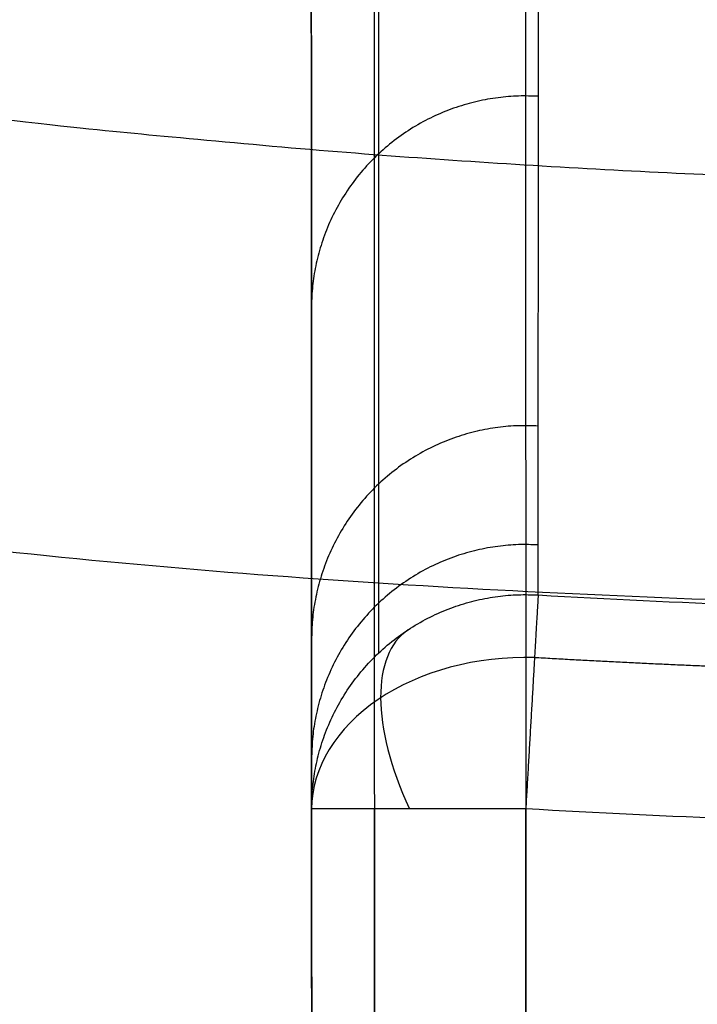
# Model space of a CAD drawing. Header units: millimetres. Extents: x 3.2 to 21.4, y -2.1 to 15.1.
# Tile 9 of 256: x 12.009 to 12.167, y 3.928 to 4.158. Entities that reach past the tile are written whole.
import ezdxf

# ---------------------------------------------------------------- set-up
doc = ezdxf.new("R2010")
doc.units = ezdxf.units.MM
doc.header["$MEASUREMENT"] = 0
doc.layers.add('Default', color=7, linetype='Continuous', true_color=0x000000)

msp = doc.modelspace()

# ---------------------------------------------------------------- linework, layer by layer
at = {"layer": 'Default', "extrusion": (-1.427019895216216e-05, 5.42983788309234e-07, 0.9999999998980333)}
msp.add_arc((12.2730531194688, 6.498111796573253, 11.87665484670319), 2.478968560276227, 266.6870817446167, 268.9545214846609, dxfattribs=at)
at = {"layer": 'Default', "extrusion": (0.735322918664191, 0.4824562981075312, 0.4759581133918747)}
msp.add_arc((-3.330337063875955, 4.582018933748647, 16.48690210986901), 0.04999999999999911, 0.1394519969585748, 72.47523045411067, dxfattribs=at)
at = {"layer": 'Default', "extrusion": (0, -0.702296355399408, 0.7118847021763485)}
msp.add_arc((12.12673750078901, 11.1696108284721, 5.664788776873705), 0.04999886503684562, 87.64695643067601, 179.5762089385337, dxfattribs=at)
at = {"layer": 'Default'}
for points, knots in [([(12.27288175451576, 15.09811619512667, 0.6500000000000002), (11.76624561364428, 15.09817927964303, 0.6499749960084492), (10.71460749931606, 15.00806529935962, 0.6533656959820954), (9.097502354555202, 14.55175671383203, 0.6676409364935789), (7.538986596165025, 13.75068135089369, 0.6835803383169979), (6.147818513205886, 12.62318343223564, 0.6905771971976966), (5.020319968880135, 11.2319920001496, 0.6835761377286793), (4.352739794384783, 9.933306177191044, 0.670324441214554), (3.990923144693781, 8.864827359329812, 0.6604670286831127), (3.80312607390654, 8.061365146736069, 0.6545354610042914), (3.713276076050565, 7.3999797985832, 0.6514330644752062), (3.678482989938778, 6.880220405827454, 0.6502069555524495), (3.670081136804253, 6.498116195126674, 0.649906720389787), (3.678482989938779, 6.11601198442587, 0.6502069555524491), (3.713276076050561, 5.596252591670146, 0.6514330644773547), (3.80312607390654, 4.934867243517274, 0.6545354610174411), (3.990923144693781, 4.13140503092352, 0.6604670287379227), (4.35273979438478, 3.062926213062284, 0.6703244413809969), (5.020319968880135, 1.764240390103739, 0.6835761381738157), (6.147818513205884, 0.3730489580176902, 0.6905771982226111), (7.538986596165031, -0.7544489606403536, 0.6835803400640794), (9.097502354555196, -1.555524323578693, 0.6676409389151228), (10.71460749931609, -2.011832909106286, 0.6533656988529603), (11.76624561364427, -2.1019468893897, 0.6499749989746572), (12.27288175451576, -2.101883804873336, 0.6500000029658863)], [0, 0, 0, 0, 1.659111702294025, 3.318223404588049, 4.977335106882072, 6.636446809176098, 8.295558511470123, 9.954670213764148, 10.78422606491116, 11.61378191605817, 12.44333776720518, 12.85811569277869, 13.2728936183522, 13.6876715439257, 14.10244946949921, 14.93200532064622, 15.76156117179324, 16.59111702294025, 18.25022872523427, 19.9093404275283, 21.56845212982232, 23.22756383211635, 24.88667553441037, 26.5457872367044, 26.5457872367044, 26.5457872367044, 26.5457872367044]), ([(12.27288175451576, 15.09811619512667, 0.3), (11.76624561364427, 15.09817927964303, 0.2999749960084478), (10.71460749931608, 15.00806529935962, 0.303365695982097), (9.097502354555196, 14.55175671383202, 0.3176409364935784), (7.53898659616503, 13.75068135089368, 0.333580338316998), (6.147818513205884, 12.62318343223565, 0.3405771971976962), (5.020319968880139, 11.2319920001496, 0.3335761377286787), (4.352739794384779, 9.933306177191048, 0.3203244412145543), (3.990923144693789, 8.864827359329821, 0.3104670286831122), (3.80312607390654, 8.061365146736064, 0.3045354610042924), (3.713276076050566, 7.399979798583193, 0.3014330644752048), (3.678482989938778, 6.880220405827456, 0.3002069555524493), (3.670081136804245, 6.498116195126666, 0.2999067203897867), (3.678482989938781, 6.116011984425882, 0.3002069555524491), (3.713276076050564, 5.596252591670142, 0.301433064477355), (3.803126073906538, 4.934867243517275, 0.3045354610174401), (3.990923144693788, 4.131405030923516, 0.3104670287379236), (4.352739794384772, 3.062926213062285, 0.3203244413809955), (5.020319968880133, 1.764240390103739, 0.3335761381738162), (6.147818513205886, 0.3730489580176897, 0.3405771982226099), (7.538986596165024, -0.7544489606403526, 0.3335803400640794), (9.0975023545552, -1.555524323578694, 0.3176409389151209), (10.71460749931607, -2.011832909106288, 0.3033656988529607), (11.76624561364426, -2.1019468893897, 0.2999749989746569), (12.27288175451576, -2.101883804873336, 0.3000000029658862)], [-17.91769682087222, -17.91769682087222, -17.91769682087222, -17.91769682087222, -16.22909076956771, -14.5404847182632, -12.85187866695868, -11.16327261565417, -9.474666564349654, -7.786060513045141, -6.941757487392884, -6.097454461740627, -5.25315143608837, -4.830999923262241, -4.408848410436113, -3.986696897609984, -3.564545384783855, -2.720242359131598, -1.875939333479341, -1.031636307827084, 0.6569697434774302, 2.345575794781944, 4.034181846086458, 5.722787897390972, 7.411393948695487, 9.100000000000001, 9.100000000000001, 9.100000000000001, 9.100000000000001]), ([(12.27288175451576, 15.09811619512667, 0.4750000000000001), (11.76624561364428, 15.09817927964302, 0.4749749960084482), (10.71460749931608, 15.00806529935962, 0.4783656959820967), (9.097502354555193, 14.55175671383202, 0.4926409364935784), (7.53898659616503, 13.75068135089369, 0.508580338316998), (6.14781851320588, 12.62318343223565, 0.5155771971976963), (5.020319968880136, 11.23199200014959, 0.5085761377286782), (4.352739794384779, 9.93330617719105, 0.4953244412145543), (3.990923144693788, 8.864827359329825, 0.4854670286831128), (3.803126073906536, 8.061365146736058, 0.479535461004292), (3.713276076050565, 7.399979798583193, 0.4764330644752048), (3.678482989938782, 6.880220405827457, 0.4752069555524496), (3.670081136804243, 6.498116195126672, 0.4749067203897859), (3.678482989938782, 6.116011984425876, 0.4752069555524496), (3.713276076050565, 5.596252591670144, 0.4764330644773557), (3.803126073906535, 4.934867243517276, 0.4795354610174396), (3.990923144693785, 4.131405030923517, 0.4854670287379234), (4.352739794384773, 3.062926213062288, 0.495324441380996), (5.020319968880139, 1.76424039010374, 0.5085761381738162), (6.147818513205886, 0.3730489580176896, 0.5155771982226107), (7.538986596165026, -0.7544489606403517, 0.508580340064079), (9.097502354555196, -1.555524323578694, 0.4926409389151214), (10.71460749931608, -2.011832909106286, 0.4783656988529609), (11.76624561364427, -2.101946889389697, 0.4749749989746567), (12.27288175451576, -2.101883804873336, 0.4750000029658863)], [-17.91769682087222, -17.91769682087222, -17.91769682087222, -17.91769682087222, -16.22909076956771, -14.5404847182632, -12.85187866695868, -11.16327261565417, -9.474666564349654, -7.786060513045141, -6.941757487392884, -6.097454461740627, -5.25315143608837, -4.830999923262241, -4.408848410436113, -3.986696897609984, -3.564545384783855, -2.720242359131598, -1.875939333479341, -1.031636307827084, 0.6569697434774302, 2.345575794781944, 4.034181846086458, 5.722787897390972, 7.411393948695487, 9.100000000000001, 9.100000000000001, 9.100000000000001, 9.100000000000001]), ([(12.27288175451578, 15.08758444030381, 0.7055886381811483), (11.19368508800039, 15.08797410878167, 0.7051032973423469), (8.945070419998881, 14.65912034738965, 0.7240309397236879), (6.027593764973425, 12.74347187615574, 0.7538874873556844), (4.111749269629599, 9.8258830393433, 0.7238311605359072), (3.477546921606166, 6.498116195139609, 0.6968329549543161), (4.111749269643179, 3.170349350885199, 0.7238311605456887), (6.02759376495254, 0.2527605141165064, 0.753887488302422), (8.945070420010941, -1.66288795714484, 0.7240309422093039), (11.19368508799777, -2.091741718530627, 0.7051033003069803), (12.27288175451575, -2.091352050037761, 0.7055886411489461)], [0, 0, 0, 0, 3.185229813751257, 6.636446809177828, 10.08766380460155, 13.27289361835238, 16.45812343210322, 19.90934042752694, 23.36055742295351, 26.5457872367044, 26.5457872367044, 26.5457872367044, 26.5457872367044]), ([(12.27288175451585, 15.05418221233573, 0.7576249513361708), (11.19788180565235, 15.05457036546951, 0.7571471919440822), (8.958011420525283, 14.62738430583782, 0.7757819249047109), (6.05188008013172, 12.71918529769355, 0.8051767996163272), (4.143485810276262, 9.81294221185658, 0.7755853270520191), (3.511749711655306, 6.498116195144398, 0.7490046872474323), (4.143485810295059, 3.183290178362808, 0.775585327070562), (6.051880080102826, 0.2770470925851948, 0.8051768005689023), (8.95801142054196, -1.631151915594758, 0.7757819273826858), (11.19788180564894, -2.058337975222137, 0.7571471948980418), (12.27288175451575, -2.057949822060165, 0.757624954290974)], [0, 0, 0, 0, 3.185229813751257, 6.636446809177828, 10.08766380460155, 13.27289361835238, 16.45812343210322, 19.90934042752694, 23.36055742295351, 26.5457872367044, 26.5457872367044, 26.5457872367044, 26.5457872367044]), ([(12.27288175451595, 15.00333040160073, 0.7928216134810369), (11.20427092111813, 15.0037162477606, 0.7923552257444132), (8.977712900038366, 14.57906911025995, 0.810550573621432), (6.088853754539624, 12.68221122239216, 0.8392529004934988), (4.191801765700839, 9.79324099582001, 0.8103587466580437), (3.563820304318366, 6.498116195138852, 0.7844044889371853), (4.191801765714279, 3.202991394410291, 0.8103587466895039), (6.088853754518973, 0.3140211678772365, 0.8392529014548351), (8.977712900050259, -1.58283672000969, 0.8105505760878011), (11.20427092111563, -2.007483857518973, 0.7923552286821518), (12.27288175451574, -2.007098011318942, 0.7928216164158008)], [0, 0, 0, 0, 3.185229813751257, 6.636446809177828, 10.08766380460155, 13.27289361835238, 16.45812343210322, 19.90934042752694, 23.36055742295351, 26.5457872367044, 26.5457872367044, 26.5457872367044, 26.5457872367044]), ([(12.27288175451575, 14.9481161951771, 0.8052896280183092), (11.99636225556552, 14.94821601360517, 0.8052861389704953), (11.71985858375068, 14.93455357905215, 0.8057527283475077), (11.16948184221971, 14.88022146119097, 0.8075424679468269), (10.89560947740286, 14.83954896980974, 0.808864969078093), (10.35315295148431, 14.73171056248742, 0.8121621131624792), (10.08454915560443, 14.66454047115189, 0.8141356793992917), (9.687500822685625, 14.54426992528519, 0.8173644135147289), (9.556296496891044, 14.50098236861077, 0.8184833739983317), (9.295795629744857, 14.40783815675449, 0.8207709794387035), (9.166897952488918, 14.35811964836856, 0.8219362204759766), (8.528199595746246, 14.09334976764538, 0.8277750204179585), (8.038323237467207, 13.8309167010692, 0.832423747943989), (7.348511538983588, 13.37012247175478, 0.8373698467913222), (7.126039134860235, 13.20530798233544, 0.8386878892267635), (6.69832206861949, 12.85472990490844, 0.8404669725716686), (6.493078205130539, 12.66897218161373, 0.8409274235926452), (6.102035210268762, 12.27793597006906, 0.8409278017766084), (5.916271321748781, 12.07269234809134, 0.8404677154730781), (5.565680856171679, 11.64497446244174, 0.8386893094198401), (5.400858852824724, 11.42249893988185, 0.837371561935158), (4.940053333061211, 10.73268517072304, 0.8324263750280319), (4.677614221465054, 10.2428002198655, 0.8277781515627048), (4.412868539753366, 9.604090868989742, 0.821940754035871), (4.363157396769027, 9.475193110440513, 0.8207758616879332), (4.270029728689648, 9.214692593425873, 0.8184890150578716), (4.226751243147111, 9.083488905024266, 0.8173704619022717), (4.1065056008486, 8.686441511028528, 0.8141428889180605), (4.039350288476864, 8.4178407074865, 0.8121700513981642), (3.931513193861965, 7.875388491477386, 0.8088733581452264), (3.890827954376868, 7.6015182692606, 0.8075505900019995), (3.836419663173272, 7.051144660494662, 0.8057584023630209), (3.822693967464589, 6.774639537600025, 0.8052896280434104), (3.822693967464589, 6.221591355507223, 0.805289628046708), (3.836419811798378, 5.945084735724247, 0.8057584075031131), (3.890828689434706, 5.394708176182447, 0.8075506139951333), (3.931514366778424, 5.120836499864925, 0.8088733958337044), (4.039352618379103, 4.57838146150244, 0.8121701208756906), (4.106508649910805, 4.309779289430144, 0.814142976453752), (4.226755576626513, 3.912729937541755, 0.8173705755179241), (4.270034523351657, 3.781525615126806, 0.8184891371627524), (4.363163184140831, 3.521023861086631, 0.8207759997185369), (4.412874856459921, 3.392125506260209, 0.8219408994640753), (4.677621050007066, 2.753418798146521, 0.8277782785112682), (4.940059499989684, 2.263536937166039, 0.8324264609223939), (5.400863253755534, 1.573727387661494, 0.8373716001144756), (5.56568453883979, 1.351253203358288, 0.8386893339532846), (5.916273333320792, 0.9235378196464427, 0.8404677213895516), (6.102036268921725, 0.7182953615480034, 0.840927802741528), (6.493079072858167, 0.3272593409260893, 0.8409274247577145), (6.698323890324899, 0.1415008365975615, 0.8404669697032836), (7.126043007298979, -0.2090786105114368, 0.8386878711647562), (7.348516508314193, -0.3738936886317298, 0.8373698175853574), (8.03833166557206, -0.834689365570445, 0.8324236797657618), (8.528210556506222, -1.097122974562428, 0.827774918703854), (9.166911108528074, -1.361892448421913, 0.8219361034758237), (9.29580832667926, -1.411610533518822, 0.8207708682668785), (9.556308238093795, -1.504753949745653, 0.8184832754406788), (9.687512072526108, -1.548041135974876, 0.8173643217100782), (10.08455886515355, -1.668310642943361, 0.8141356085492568), (10.3531615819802, -1.735480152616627, 0.8121620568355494), (10.895615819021, -1.843317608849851, 0.8088649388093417), (11.16948698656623, -1.88398973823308, 0.8075424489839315), (11.71986120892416, -1.938321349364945, 0.8057527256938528), (11.99636357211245, -1.951983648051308, 0.8052861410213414), (12.27288175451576, -1.951883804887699, 0.8052896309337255)], [1.768157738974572e-15, 1.768157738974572e-15, 1.768157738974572e-15, 1.768157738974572e-15, 0.8294281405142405, 0.8294281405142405, 1.658942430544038, 1.658942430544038, 2.488462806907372, 2.488462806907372, 2.903405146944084, 2.903405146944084, 3.318334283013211, 3.318334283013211, 4.97740078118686, 4.97740078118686, 5.806982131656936, 5.806982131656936, 6.636441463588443, 6.636441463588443, 7.465908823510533, 7.465908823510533, 8.295507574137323, 8.295507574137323, 9.95458028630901, 9.95458028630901, 10.36950111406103, 10.36950111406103, 10.78443223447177, 10.78443223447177, 11.61393692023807, 11.61393692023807, 12.44345225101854, 12.44345225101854, 13.27289364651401, 13.27289364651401, 14.10233953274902, 14.10233953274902, 14.93185935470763, 14.93185935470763, 15.7613685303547, 15.7613685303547, 16.17630189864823, 16.17630189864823, 16.59122497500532, 16.59122497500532, 18.25028870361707, 18.25028870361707, 19.07988295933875, 19.07988295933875, 19.90934582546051, 19.90934582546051, 20.73880883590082, 20.73880883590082, 21.56839386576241, 21.56839386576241, 23.22746771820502, 23.22746771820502, 23.64239510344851, 23.64239510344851, 24.05733568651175, 24.05733568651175, 24.88685248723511, 24.88685248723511, 25.71636305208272, 25.71636305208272, 26.5457872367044, 26.5457872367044, 26.5457872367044, 26.5457872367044]), ([(12.12962623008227, 4.023292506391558, 11.87682575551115), (12.12963025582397, 4.023786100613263, 9.980918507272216), (12.12964443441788, 4.052728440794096, 9.010128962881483), (12.12968568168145, 4.116233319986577, 8.157841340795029), (12.1297142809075, 4.140749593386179, 7.97439510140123), (12.12974094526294, 4.192718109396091, 7.678176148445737), (12.12970388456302, 4.219730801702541, 7.558146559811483), (12.12967728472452, 4.307948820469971, 7.246639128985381), (12.12957188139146, 4.376749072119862, 7.110396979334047), (12.12912732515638, 4.561518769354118, 6.876568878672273), (12.12905327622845, 4.682990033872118, 6.77517174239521), (12.1293869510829, 4.870330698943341, 6.608923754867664), (12.12955565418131, 4.93329992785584, 6.551380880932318), (12.13009100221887, 5.052768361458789, 6.426552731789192), (12.13042041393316, 5.10891256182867, 6.358725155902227), (12.13125510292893, 5.259267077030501, 6.136755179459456), (12.13183597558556, 5.337488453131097, 5.967318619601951), (12.13250632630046, 5.420648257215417, 5.714821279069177), (12.13267307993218, 5.442614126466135, 5.634693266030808), (12.13293847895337, 5.475221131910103, 5.463721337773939), (12.13304594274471, 5.4861022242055, 5.357792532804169), (12.13323320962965, 5.507884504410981, 4.633035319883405), (12.13315323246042, 5.507927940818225, 3.607208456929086), (12.13320095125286, 5.507914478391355, 1.116973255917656)], [0.01228234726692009, 0.01228234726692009, 0.01228234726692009, 0.01228234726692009, 1.415824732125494, 1.415824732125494, 2.117596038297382, 2.117596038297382, 2.819367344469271, 2.819367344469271, 4.222909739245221, 4.222909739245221, 5.626451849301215, 5.626451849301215, 6.328222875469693, 6.328222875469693, 7.029993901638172, 7.029993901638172, 8.433538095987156, 8.433538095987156, 9.13530875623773, 9.13530875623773, 9.837079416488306, 9.837079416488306, 11.24062219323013, 11.24062219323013, 11.24062219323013, 11.24062219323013]), ([(12.07673748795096, 3.973392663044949, 11.87681476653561), (12.07673715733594, 3.974365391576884, 10.93183012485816), (12.07673604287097, 3.977580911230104, 9.638403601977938), (12.07671143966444, 4.047655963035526, 8.272282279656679), (12.07668564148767, 4.121102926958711, 7.782648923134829), (12.07667001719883, 4.165582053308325, 7.574221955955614), (12.07665170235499, 4.217719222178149, 7.372029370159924), (12.07662646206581, 4.289568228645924, 7.181132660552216), (12.07659114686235, 4.390093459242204, 7.004308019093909), (12.07654630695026, 4.517728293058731, 6.857810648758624), (12.07649840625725, 4.654074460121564, 6.732474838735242), (12.07643692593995, 4.829073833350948, 6.580546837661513), (12.07633456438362, 5.120439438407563, 6.307390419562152), (12.07627024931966, 5.303514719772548, 5.939608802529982), (12.07623658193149, 5.399354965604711, 5.605652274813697), (12.07622757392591, 5.424999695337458, 5.461727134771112), (12.07622508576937, 5.432085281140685, 5.359412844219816), (12.07622291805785, 5.438258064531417, 5.278122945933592), (12.07621795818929, 5.452388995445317, 4.877656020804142), (12.0762168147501, 5.455667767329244, 4.157431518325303), (12.07621581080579, 5.458559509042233, 3.138337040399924), (12.07621601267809, 5.458018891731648, 2.124826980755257), (12.07621583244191, 5.458554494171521, 1.451131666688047), (12.07621589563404, 5.458385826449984, 1.117115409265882)], [0.04997375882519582, 0.04997375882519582, 0.04997375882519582, 0.04997375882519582, 2.883529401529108, 3.932494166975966, 4.149976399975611, 4.367458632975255, 4.571806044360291, 4.776153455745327, 4.977832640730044, 5.17951182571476, 5.35652363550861, 5.533535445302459, 5.874726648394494, 6.549326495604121, 6.736207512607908, 6.923088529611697, 6.984096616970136, 7.045104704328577, 7.167120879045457, 8.186291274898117, 9.205461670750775, 10.22463206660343, 11.2266442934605, 11.2266442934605, 11.2266442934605, 11.2266442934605])]:
    msp.add_open_spline(points, degree=3, knots=knots, dxfattribs=at)
for points, weights, degree, knots in [([(12.27288175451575, -2.101883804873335), (3.672881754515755, -2.101883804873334), (3.672881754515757, 6.498116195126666), (3.672881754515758, 15.09811619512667), (12.27288175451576, 15.09811619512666)], [1, 0.7071067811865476, 1, 0.7071067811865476, 1], 2, [-40.52654523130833, -40.52654523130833, -40.52654523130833, -27.01769682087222, -27.01769682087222, -13.50884841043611, -13.50884841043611, -13.50884841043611]), ([(12.27288175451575, -2.101883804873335, 0.3), (3.672881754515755, -2.101883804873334, 0.3), (3.672881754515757, 6.498116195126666, 0.3), (3.672881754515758, 15.09811619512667, 0.3), (12.27288175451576, 15.09811619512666, 0.3)], [1, 0.7071067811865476, 1, 0.7071067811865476, 1], 2, [-40.52654523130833, -40.52654523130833, -40.52654523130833, -27.01769682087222, -27.01769682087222, -13.50884841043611, -13.50884841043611, -13.50884841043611]), ([(12.27288175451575, -2.101883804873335, 0.15), (3.672881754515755, -2.101883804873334, 0.15), (3.672881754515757, 6.498116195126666, 0.15), (3.672881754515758, 15.09811619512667, 0.15), (12.27288175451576, 15.09811619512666, 0.15)], [1, 0.7071067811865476, 1, 0.7071067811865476, 1], 2, [-40.52654523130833, -40.52654523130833, -40.52654523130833, -27.01769682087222, -27.01769682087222, -13.50884841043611, -13.50884841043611, -13.50884841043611]), ([(11.61895400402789, -1.097795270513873, 12.02610938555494), (4.023042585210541, -0.4438669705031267, 12.02610938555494), (4.676970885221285, 7.152044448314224, 12.02610934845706), (5.330899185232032, 14.74795586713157, 12.02610931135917), (12.92681060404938, 14.09402756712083, 12.02610931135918), (20.52272202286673, 13.44009926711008, 12.02610931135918), (19.86879372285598, 5.844187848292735, 12.02610934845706), (19.21486542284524, -1.751723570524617, 12.02610938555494), (11.61895400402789, -1.097795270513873, 12.02610938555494)], [1, 0.7071067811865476, 1, 0.7071067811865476, 1, 0.7071067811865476, 1, 0.7071067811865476, 1], 2, [0, 0, 0, 11.81948984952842, 11.81948984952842, 23.63897969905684, 23.63897969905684, 35.45846954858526, 35.45846954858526, 47.27795939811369, 47.27795939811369, 47.27795939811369]), ([(11.62073044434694, -1.077160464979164, 11.95242822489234), (10.66892859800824, -0.9955694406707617, 11.95242822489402), (8.718378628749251, -0.446618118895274, 11.95242822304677), (6.29082202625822, 1.464336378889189, 11.95242821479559), (4.822709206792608, 4.182915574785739, 11.95242820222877), (4.51604247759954, 7.165875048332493, 11.95242818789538), (5.328033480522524, 10.05263665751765, 11.9524281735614), (7.239159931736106, 12.4801403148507, 11.95242816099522), (9.957650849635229, 13.9483596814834, 11.95242815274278), (12.94067162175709, 14.25490805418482, 11.95242815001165), (15.82735552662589, 13.44300377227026, 11.95242815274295), (18.25499303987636, 11.53179410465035, 11.95242816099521), (19.72302617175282, 8.81338042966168, 11.95242817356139), (20.02973491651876, 5.830307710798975, 11.95242818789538), (19.21772931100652, 2.943656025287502, 11.95242820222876), (17.3065950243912, 0.5159934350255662, 11.95242821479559), (14.58814086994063, -0.9519427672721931, 11.95242822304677), (12.57247472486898, -1.159444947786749, 11.95242822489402), (11.62073044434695, -1.077160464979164, 11.95242822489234)], [0.853553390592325, 0.8535533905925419, 0.8535533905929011, 0.8535533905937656, 0.8535533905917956, 0.8535533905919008, 0.853553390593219, 0.8535533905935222, 0.8535533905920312, 0.8535533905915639, 0.8535533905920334, 0.8535533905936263, 0.8535533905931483, 0.853553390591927, 0.8535533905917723, 0.8535533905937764, 0.8535533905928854, 0.8535533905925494, 0.853553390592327], 3, [0, 0, 0, 0, 2.836441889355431, 5.909744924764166, 8.983047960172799, 11.8194898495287, 14.65593173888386, 17.72923477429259, 20.80253780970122, 23.63897969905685, 26.47542158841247, 29.5487246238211, 32.62202765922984, 35.45846954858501, 38.29491143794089, 41.36821447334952, 44.44151750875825, 47.27795939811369, 47.27795939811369, 47.27795939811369, 47.27795939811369]), ([(11.6264553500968, -1.010661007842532, 11.91497275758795), (19.13523250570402, -1.657087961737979, 11.91497275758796), (19.78165945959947, 5.851689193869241, 11.91497272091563), (20.42808641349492, 13.36046634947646, 11.91497268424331), (12.9193092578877, 14.00689330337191, 11.9149726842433), (5.410532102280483, 14.65332025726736, 11.9149726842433), (4.764105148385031, 7.144543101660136, 11.91497272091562), (4.117678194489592, -0.3642340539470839, 11.91497275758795), (11.6264553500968, -1.010661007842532, 11.91497275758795)], [1, 0.7071067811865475, 1, 0.7071067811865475, 1, 0.7071067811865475, 1, 0.7071067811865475, 1], 2, [-6.283185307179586, -6.283185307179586, -6.283185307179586, -4.71238898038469, -4.71238898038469, -3.141592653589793, -3.141592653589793, -1.570796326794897, -1.570796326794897, 0, 0, 0]), ([(11.62645535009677, -1.01066100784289, 11.91497275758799), (4.117678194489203, -0.3642340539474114, 11.91497275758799), (4.764105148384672, 7.144543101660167, 11.91497272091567), (5.410532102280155, 14.65332025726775, 11.91497268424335), (12.91930925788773, 14.00689330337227, 11.91497268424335), (20.42808641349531, 13.36046634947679, 11.91497268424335), (19.78165945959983, 5.851689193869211, 11.91497272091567), (19.13523250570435, -1.657087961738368, 11.914972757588), (11.62645535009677, -1.01066100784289, 11.91497275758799)], [1, 0.7071067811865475, 1, 0.7071067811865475, 1, 0.7071067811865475, 1, 0.7071067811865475, 1], 2, [0, 0, 0, 11.81948984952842, 11.81948984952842, 23.63897969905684, 23.63897969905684, 35.45846954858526, 35.45846954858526, 47.27795939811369, 47.27795939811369, 47.27795939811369]), ([(11.63497224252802, -0.9117303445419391, 11.90313272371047), (19.04481873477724, -1.549640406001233, 11.90313272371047), (19.68272879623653, 5.860206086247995, 11.90313268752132), (20.32063885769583, 13.27005257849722, 11.90313265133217), (12.9107923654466, 13.90796263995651, 11.90313265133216), (5.500945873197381, 14.54587270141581, 11.90313265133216), (4.863035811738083, 7.136026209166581, 11.90313268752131), (4.225125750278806, -0.2738202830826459, 11.90313272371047), (11.63497224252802, -0.9117303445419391, 11.90313272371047)], [1, 0.7071067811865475, 1, 0.7071067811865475, 1, 0.7071067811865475, 1, 0.7071067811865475, 1], 2, [-6.283185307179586, -6.283185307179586, -6.283185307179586, -4.71238898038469, -4.71238898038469, -3.141592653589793, -3.141592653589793, -1.570796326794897, -1.570796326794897, 0, 0, 0]), ([(11.71189346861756, -0.01822746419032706, 21.11340725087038), (5.195549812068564, 0.5427613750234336, 21.11340725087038), (5.756538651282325, 7.059105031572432, 21.11340721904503), (6.317527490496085, 13.57544868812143, 21.11340718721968), (12.83387114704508, 13.01445984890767, 21.11340718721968), (19.35021480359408, 12.45347100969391, 21.11340718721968), (18.78922596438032, 5.937127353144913, 21.11340721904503), (18.22823712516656, -0.579216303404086, 21.11340725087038), (11.71189346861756, -0.01822746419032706, 21.11340725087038)], [1, 0.7071067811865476, 1, 0.7071067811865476, 1, 0.7071067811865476, 1, 0.7071067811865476, 1], 2, [0, 0, 0, 1.570796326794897, 1.570796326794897, 3.141592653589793, 3.141592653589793, 4.71238898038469, 4.71238898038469, 6.283185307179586, 6.283185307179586, 6.283185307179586]), ([(11.72892725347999, 0.1796338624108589, 21.08972718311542), (5.410444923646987, 0.7235889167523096, 21.08972718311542), (5.954399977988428, 7.042071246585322, 21.08972715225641), (6.498355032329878, 13.36055357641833, 21.0897271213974), (12.81683736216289, 12.81659852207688, 21.0897271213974), (19.13531969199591, 12.27264346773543, 21.0897271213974), (18.59136463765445, 5.954161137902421, 21.08972715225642), (18.047409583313, -0.364321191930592, 21.08972718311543), (11.72892725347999, 0.1796338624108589, 21.08972718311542)], [1, 0.7071067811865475, 1, 0.7071067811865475, 1, 0.7071067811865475, 1, 0.7071067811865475, 1], 2, [0, 0, 0, 1.570796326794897, 1.570796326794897, 3.141592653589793, 3.141592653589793, 4.71238898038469, 4.71238898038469, 6.283185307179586, 6.283185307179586, 6.283185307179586]), ([(11.80483293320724, 1.061340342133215, 30.20070511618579), (17.24160882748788, 0.5932909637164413, 30.20070511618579), (17.70965820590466, 6.03006685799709, 30.20070508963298), (18.17770758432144, 11.46684275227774, 30.20070506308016), (12.74093169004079, 11.93489213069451, 30.20070506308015), (7.304155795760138, 12.40294150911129, 30.20070506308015), (6.836106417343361, 6.966165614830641, 30.20070508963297), (6.368057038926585, 1.529389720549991, 30.20070511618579), (11.80483293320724, 1.061340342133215, 30.20070511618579)], [1, 0.7071067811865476, 1, 0.7071067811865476, 1, 0.7071067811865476, 1, 0.7071067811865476, 1], 2, [0, 0, 0, 8.415468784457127, 8.415468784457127, 16.83093756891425, 16.83093756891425, 25.24640635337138, 25.24640635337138, 33.66187513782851, 33.66187513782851, 33.66187513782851]), ([(11.80804557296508, 1.098657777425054, 30.26745054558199), (12.4864224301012, 1.040007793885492, 30.26745054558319), (13.92314098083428, 1.187909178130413, 30.26745054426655), (15.86077640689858, 2.234216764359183, 30.26745053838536), (17.22299402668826, 3.96458920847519, 30.26745052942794), (17.80175138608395, 6.022121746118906, 30.2674505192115), (17.58317187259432, 8.14837277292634, 30.26745050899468), (16.53673707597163, 10.08599196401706, 30.26745050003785), (14.80643960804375, 11.44827365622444, 30.26745049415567), (12.74884960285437, 12.02695536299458, 30.26745049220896), (10.62266371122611, 11.80842728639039, 30.2674504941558), (8.684940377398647, 10.76195035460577, 30.26745050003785), (7.322798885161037, 9.031684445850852, 30.26745050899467), (6.743998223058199, 6.974077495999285, 30.26745051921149), (6.962601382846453, 4.847901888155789, 30.26745052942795), (8.009022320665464, 2.910170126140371, 30.26745053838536), (9.739328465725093, 1.548091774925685, 30.26745054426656), (11.12962466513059, 1.156813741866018, 30.26745054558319), (11.80804557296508, 1.098657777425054, 30.26745054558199)], [0.8535533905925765, 0.8535533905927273, 0.8535533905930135, 0.8535533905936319, 0.8535533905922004, 0.8535533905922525, 0.8535533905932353, 0.8535533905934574, 0.8535533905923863, 0.8535533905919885, 0.8535533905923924, 0.8535533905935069, 0.8535533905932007, 0.8535533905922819, 0.8535533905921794, 0.8535533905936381, 0.8535533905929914, 0.8535533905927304, 0.8535533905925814], 3, [0, 0, 0, 0, 2.019544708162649, 4.207734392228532, 6.395924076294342, 8.415468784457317, 10.43501349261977, 12.62320317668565, 14.81139286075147, 16.83093756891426, 18.85048227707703, 21.03867196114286, 23.22686164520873, 25.24640635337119, 27.26595106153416, 29.45414074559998, 31.64233042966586, 33.66187513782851, 33.66187513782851, 33.66187513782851, 33.66187513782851]), ([(11.81436537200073, 1.17206740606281, 30.28816167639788), (17.14041420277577, 0.7135504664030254, 30.28816167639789), (17.59893114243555, 6.039599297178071, 30.28816165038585), (18.05744808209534, 11.36564812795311, 30.28816162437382), (12.7313992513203, 11.8241650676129, 30.28816162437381), (7.40535042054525, 12.28268200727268, 30.28816162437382), (6.946833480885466, 6.95663317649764, 30.28816165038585), (6.488316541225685, 1.630584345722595, 30.28816167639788), (11.81436537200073, 1.17206740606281, 30.28816167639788)], [1, 0.7071067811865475, 1, 0.7071067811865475, 1, 0.7071067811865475, 1, 0.7071067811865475, 1], 2, [0, 0, 0, 8.415468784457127, 8.415468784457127, 16.83093756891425, 16.83093756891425, 25.24640635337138, 25.24640635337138, 33.66187513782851, 33.66187513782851, 33.66187513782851]), ([(11.81436537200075, 1.172067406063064, 30.28816167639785), (6.488316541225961, 1.630584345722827, 30.28816167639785), (6.946833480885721, 6.956633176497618, 30.28816165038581), (7.405350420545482, 12.28268200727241, 30.28816162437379), (12.73139925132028, 11.82416506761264, 30.28816162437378), (18.05744808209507, 11.36564812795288, 30.28816162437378), (17.5989311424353, 6.039599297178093, 30.28816165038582), (17.14041420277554, 0.7135504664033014, 30.28816167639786), (11.81436537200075, 1.172067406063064, 30.28816167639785)], [1, 0.7071067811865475, 1, 0.7071067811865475, 1, 0.7071067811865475, 1, 0.7071067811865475, 1], 2, [0, 0, 0, 1.570796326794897, 1.570796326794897, 3.141592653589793, 3.141592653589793, 4.71238898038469, 4.71238898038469, 6.283185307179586, 6.283185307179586, 6.283185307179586]), ([(11.82288226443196, 1.270998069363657, 30.27632164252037), (6.595764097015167, 1.720998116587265, 30.27632164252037), (7.045764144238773, 6.948116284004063, 30.2763216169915), (7.495764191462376, 12.17523445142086, 30.27632159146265), (12.72288235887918, 11.72523440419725, 30.27632159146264), (17.95000052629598, 11.27523435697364, 30.27632159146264), (17.50000047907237, 6.048116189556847, 30.27632161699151), (17.05000043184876, 0.8209980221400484, 30.27632164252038), (11.82288226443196, 1.270998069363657, 30.27632164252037)], [1, 0.7071067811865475, 1, 0.7071067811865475, 1, 0.7071067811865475, 1, 0.7071067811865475, 1], 2, [0, 0, 0, 1.570796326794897, 1.570796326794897, 3.141592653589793, 3.141592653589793, 4.71238898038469, 4.71238898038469, 6.283185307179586, 6.283185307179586, 6.283185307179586]), ([(12.27288175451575, 4.0191183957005, 11.92681278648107), (14.75187955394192, 4.019118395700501, 11.92681278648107), (14.75187955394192, 6.498116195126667, 11.92681278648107), (14.75187955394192, 8.977113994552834, 11.92681278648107), (12.27288175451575, 8.977113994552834, 11.92681278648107), (9.793883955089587, 8.977113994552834, 11.92681278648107), (9.793883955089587, 6.498116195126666, 11.92681278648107), (9.793883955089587, 4.0191183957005, 11.92681278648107), (12.27288175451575, 4.0191183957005, 11.92681278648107)], [1, 0.7071067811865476, 1, 0.7071067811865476, 1, 0.7071067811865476, 1, 0.7071067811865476, 1], 2, [-11.24092654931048, -11.24092654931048, -11.24092654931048, -8.430694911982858, -8.430694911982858, -5.620463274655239, -5.620463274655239, -2.810231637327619, -2.810231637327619, 0, 0, 0]), ([(12.27288175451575, 4.1191183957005, 11.92681278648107), (12.56763801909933, 4.119118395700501, 11.92681278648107), (13.18413374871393, 4.232021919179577, 11.92681278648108), (14.00388844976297, 4.767109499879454, 11.92681278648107), (14.53897603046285, 5.586864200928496, 11.92681278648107), (14.65187955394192, 6.203359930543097, 11.92681278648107), (14.65187955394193, 6.498116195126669, 11.92681278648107), (14.65187955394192, 6.792872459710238, 11.92681278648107), (14.53897603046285, 7.409368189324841, 11.92681278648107), (14.00388844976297, 8.229122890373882, 11.92681278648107), (13.18413374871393, 8.76421047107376, 11.92681278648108), (12.56763801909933, 8.877113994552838, 11.92681278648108), (12.27288175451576, 8.877113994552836, 11.92681278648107), (11.97812548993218, 8.877113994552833, 11.92681278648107), (11.36162976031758, 8.764210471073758, 11.92681278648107), (10.54187505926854, 8.229122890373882, 11.92681278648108), (10.00678747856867, 7.409368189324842, 11.92681278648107), (9.893883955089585, 6.792872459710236, 11.92681278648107), (9.893883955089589, 6.498116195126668, 11.92681278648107), (9.893883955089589, 6.203359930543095, 11.92681278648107), (10.00678747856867, 5.586864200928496, 11.92681278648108), (10.54187505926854, 4.767109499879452, 11.92681278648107), (11.36162976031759, 4.232021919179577, 11.92681278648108), (11.97812548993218, 4.119118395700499, 11.92681278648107), (12.27288175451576, 4.1191183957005, 11.92681278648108)], [1, 0.9511844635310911, 0.877961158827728, 0.8413495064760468, 0.8779611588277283, 0.9511844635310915, 1, 0.9511844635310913, 0.8779611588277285, 0.8413495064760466, 0.8779611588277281, 0.9511844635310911, 1, 0.9511844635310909, 0.8779611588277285, 0.8413495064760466, 0.8779611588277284, 0.951184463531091, 1, 0.9511844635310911, 0.8779611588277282, 0.8413495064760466, 0.8779611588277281, 0.9511844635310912, 1], 3, [-11.24092654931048, -11.24092654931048, -11.24092654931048, -11.24092654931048, -10.53836863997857, -9.835810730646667, -9.133252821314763, -8.430694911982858, -8.430694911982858, -8.430694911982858, -7.728137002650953, -7.025579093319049, -6.323021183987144, -5.620463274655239, -5.620463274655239, -5.620463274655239, -4.917905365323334, -4.215347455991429, -3.512789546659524, -2.81023163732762, -2.81023163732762, -2.81023163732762, -2.107673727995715, -1.405115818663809, -0.7025579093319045, 0, 0, 0, 0]), ([(12.09241244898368, 4.009802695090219, 11.87681819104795), (12.09241162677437, 4.010993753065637, 11.28071612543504), (12.09241463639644, 4.011889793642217, 10.3355260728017), (12.09241239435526, 4.045054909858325, 9.04368421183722), (12.09241823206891, 4.087038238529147, 8.202295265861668), (12.09240658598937, 4.18127146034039, 7.651645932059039), (12.0923914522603, 4.253529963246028, 7.382733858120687), (12.09235072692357, 4.322310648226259, 7.196304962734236), (12.0922514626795, 4.420184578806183, 7.025638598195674), (12.09212078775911, 4.543133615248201, 6.883652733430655), (12.09207413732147, 4.678108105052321, 6.759746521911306), (12.09209916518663, 4.810122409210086, 6.645120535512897), (12.09219325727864, 4.938985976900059, 6.527440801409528), (12.09243733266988, 5.098917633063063, 6.359399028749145), (12.09278850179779, 5.25753262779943, 6.115480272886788), (12.09304202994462, 5.369242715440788, 5.845321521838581), (12.09323003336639, 5.436500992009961, 5.614143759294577), (12.09334342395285, 5.465232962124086, 5.445642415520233), (12.09336651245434, 5.474412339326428, 5.300362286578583), (12.09340411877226, 5.490249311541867, 4.889762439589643), (12.09341068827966, 5.494133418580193, 4.005799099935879), (12.09341837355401, 5.49697474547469, 2.652213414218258), (12.09341470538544, 5.495764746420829, 1.627034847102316), (12.0934158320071, 5.496135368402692, 1.117043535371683)], [0.8431224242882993, 0.8431263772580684, 0.8430934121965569, 0.8429989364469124, 0.8427934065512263, 0.8425785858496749, 0.8424761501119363, 0.8426417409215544, 0.8432908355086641, 0.8441654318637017, 0.8441575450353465, 0.8434439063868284, 0.842051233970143, 0.8390526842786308, 0.8349862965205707, 0.8320516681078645, 0.8299358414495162, 0.8286992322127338, 0.8284362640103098, 0.8280045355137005, 0.8279251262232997, 0.8278383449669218, 0.8278792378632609, 0.8278666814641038], 3, [0.05002763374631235, 0.05002763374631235, 0.05002763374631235, 0.05002763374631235, 1.839458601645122, 2.883529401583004, 3.93249416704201, 4.36745863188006, 4.571806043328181, 4.776153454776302, 4.977832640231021, 5.179511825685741, 5.356523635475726, 5.533535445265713, 5.7041310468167, 5.874726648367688, 6.212026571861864, 6.54932649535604, 6.736207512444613, 6.923088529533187, 7.045104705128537, 7.167120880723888, 8.150373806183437, 9.697088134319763, 11.22676263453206, 11.22676263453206, 11.22676263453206, 11.22676263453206])]:
    msp.add_rational_spline(points, weights, degree=degree, knots=knots, dxfattribs=at)
for points, degree in [([(12.12625475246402, 5.355291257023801, 0.7999999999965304), (12.12752820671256, 1.726677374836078, 0.7999999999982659), (12.12880166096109, -1.901936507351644, 0.8000000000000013)], 2), ([(12.0762521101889, 5.355143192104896, 0.8500178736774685), (12.0775268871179, 1.726594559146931, 0.8500089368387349), (12.0788016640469, -1.901954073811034, 0.8500000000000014)], 2), ([(12.09089667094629, 5.355213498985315, 0.8146446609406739), (12.09217149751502, 1.726632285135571, 0.8146446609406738), (12.09344632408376, -1.901948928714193, 0.8146446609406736)], 2), ([(12.07851339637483, -1.081448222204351, 11.87681364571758), (12.07762544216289, 1.445972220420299, 11.8768142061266), (12.07673748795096, 3.973392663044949, 11.87681476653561)], 2), ([(12.09315778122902, -1.081443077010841, 11.91216871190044), (12.09226982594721, 1.44597354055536, 11.91216869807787), (12.09138187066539, 3.97339015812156, 11.9121686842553)], 2), ([(12.22673784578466, 3.969563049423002, 11.92681517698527), (12.19338321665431, 3.970173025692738, 11.92681465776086), (12.16004060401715, 3.971441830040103, 11.92681413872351), (12.1267360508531, 3.973368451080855, 11.92681362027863)], 3), ([(12.12851261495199, -1.08143065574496, 11.92681364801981), (12.12792042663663, 0.6035031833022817, 11.92681363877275), (12.12732823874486, 2.288435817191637, 11.92681362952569), (12.1267360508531, 3.973368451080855, 11.92681362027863)], 3)]:
    msp.add_open_spline(points, degree=degree, dxfattribs=at)
for points, weights, degree in [([(12.12969916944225, 4.139695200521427, 8.004736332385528), (12.07667794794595, 4.142849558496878, 8.005179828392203), (12.07669643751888, 4.090222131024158, 7.998055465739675)], [1, 0.68541884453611, 1], 2), ([(12.12965487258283, 4.062731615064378, 9.045854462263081), (12.07670500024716, 4.065849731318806, 9.045928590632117), (12.07672361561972, 4.012864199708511, 9.043975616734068)], [1, 0.6859387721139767, 1], 2), ([(12.1296369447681, 4.034979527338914, 10.08809415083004), (12.0767147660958, 4.038052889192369, 10.08817436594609), (12.07673339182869, 3.985037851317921, 10.08726230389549)], [1.000000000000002, 0.6861407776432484, 1.000000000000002], 2), ([(12.07673748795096, 3.973392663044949, 11.87681476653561), (12.07671861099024, 4.026371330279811, 11.87681513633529), (12.12962623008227, 4.023292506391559, 11.87682575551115)], [0.9999999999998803, 0.6862448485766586, 1], 2), ([(12.12962623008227, 4.023292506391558, 11.87682575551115), (12.12962471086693, 4.023275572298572, 11.92681316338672), (12.1267360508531, 3.973368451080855, 11.92681362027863)], [0.999999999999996, 0.707199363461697, 1], 2), ([(12.22738244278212, 4.004896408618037, 11.91217516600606), (12.19449359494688, 4.005497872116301, 11.91217465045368), (12.16161659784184, 4.006748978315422, 11.91217413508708), (12.12877715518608, 4.008648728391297, 11.91217362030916)], [0.8535997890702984, 0.8535997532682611, 0.8535997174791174, 0.8535996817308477], 3), ([(12.1267360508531, 3.973368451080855, 11.92681362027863), (12.07673716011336, 3.973371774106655, 11.92681341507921), (12.07673748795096, 3.973392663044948, 11.87681476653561)], [1, 0.7071122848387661, 0.9999999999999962], 2)]:
    msp.add_rational_spline(points, weights, degree=degree, dxfattribs=at)

doc.saveas('drawing.dxf')
